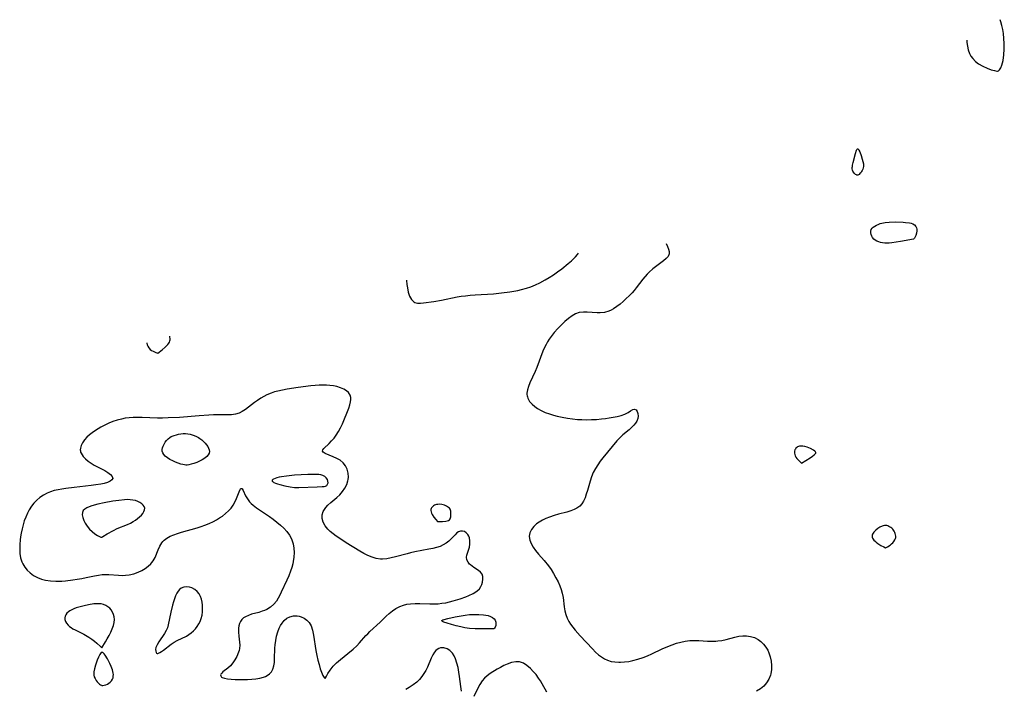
# Model space of a CAD drawing. Header units: inches. Extents: x 1073367 to 1082519, y 1569854 to 1574957.
# Tile 142 of 256: x 1075299 to 1075651, y 1574439 to 1574678. Entities that reach past the tile are written whole.
import ezdxf

# ---------------------------------------------------------------- set-up
doc = ezdxf.new("R2010")
doc.units = ezdxf.units.IN
doc.header["$MEASUREMENT"] = 0
doc.layers.add('CGG_CurvaNivelLidar_v1', color=7, linetype='Continuous', lineweight=30, true_color=0x008008)

msp = doc.modelspace()

# ---------------------------------------------------------------- linework, layer by layer
at = {"layer": 'CGG_CurvaNivelLidar_v1'}
for points in [[(1075648.5, 1574659.5684, 66), (1075648.7832, 1574659.6124, 66), (1075649.1735, 1574659.9999, 66), (1075649.6122, 1574660.7121, 66), (1075650.0368, 1574661.7173, 66), (1075650.4856, 1574663.3883, 66), (1075650.7764, 1574665.3834, 66), (1075650.8867, 1574667.3377, 66), (1075650.869, 1574669.3844, 66), (1075650.7623, 1574671.196, 66), (1075650.5741, 1574672.9639, 66), (1075650.3422, 1574674.4361, 66), (1075650.0477, 1574675.7939, 66), (1075649.6391, 1574677.1727, 66), (1075649.3883, 1574677.8941, 66)], [(1075637.5014, 1574670.548, 66), (1075637.5496, 1574669.7804, 66), (1075637.686, 1574668.4961, 66), (1075637.9767, 1574667.1497, 66), (1075638.4698, 1574665.802, 66), (1075638.9682, 1574664.8735, 66), (1075639.5931, 1574663.9984, 66), (1075640.6424, 1574662.9241, 66), (1075641.6406, 1574662.1646, 66), (1075643.1707, 1574661.2672, 66), (1075644.7129, 1574660.5649, 66), (1075646.1414, 1574660.0508, 66), (1075647.3319, 1574659.721, 66), (1075648.162, 1574659.5655, 66), (1075648.5, 1574659.5684, 66)], [(1075530.1303, 1574597.9965, 65.5), (1075530.6041, 1574596.9634, 65.5), (1075530.9686, 1574596.0221, 65.5), (1075531.1761, 1574595.1359, 65.5), (1075531.1507, 1574594.3103, 65.5), (1075530.773, 1574593.4493, 65.5), (1075530.0895, 1574592.6407, 65.5), (1075529.187, 1574591.852, 65.5), (1075525.3491, 1574588.9459, 65.5), (1075524.0895, 1574587.8516, 65.5), (1075523.3344, 1574587.0808, 65.5), (1075521.818, 1574585.3024, 65.5), (1075519.4368, 1574582.2115, 65.5), (1075518.7098, 1574581.315, 65.5), (1075517.9462, 1574580.4424, 65.5), (1075516.9298, 1574579.3807, 65.5), (1075515.8724, 1574578.3633, 65.5), (1075514.791, 1574577.3859, 65.5), (1075513.6658, 1574576.4256, 65.5), (1075512.5212, 1574575.5353, 65.5), (1075511.345, 1574574.7486, 65.5), (1075510.4802, 1574574.2724, 65.5), (1075509.5889, 1574573.8833, 65.5), (1075508.143, 1574573.4768, 65.5), (1075506.5667, 1574573.3021, 65.5), (1075505.4481, 1574573.306, 65.5), (1075501.8635, 1574573.5809, 65.5), (1075500.533, 1574573.5952, 65.5), (1075499.049, 1574573.3998, 65.5), (1075497.7419, 1574572.9593, 65.5), (1075496.5577, 1574572.2899, 65.5), (1075495.2604, 1574571.3246, 65.5), (1075493.9796, 1574570.2059, 65.5), (1075492.7047, 1574568.9866, 65.5), (1075491.4174, 1574567.6848, 65.5), (1075490.1641, 1574566.3191, 65.5), (1075488.9856, 1574564.878, 65.5), (1075488.2896, 1574563.9007, 65.5), (1075487.6803, 1574562.9091, 65.5), (1075487.2127, 1574562.0383, 65.5), (1075486.7814, 1574561.1423, 65.5), (1075486.1149, 1574559.5851, 65.5), (1075483.8747, 1574553.7709, 65.5), (1075483.2699, 1574552.3424, 65.5), (1075481.4674, 1574548.2887, 65.5), (1075480.9676, 1574547.0296, 65.5), (1075480.5945, 1574545.8169, 65.5), (1075480.4073, 1574544.6541, 65.5), (1075480.4015, 1574544.1629, 65.5), (1075480.4459, 1574543.719, 65.5), (1075480.5413, 1574543.2859, 65.5), (1075480.7061, 1574542.8166, 65.5), (1075481.3507, 1574541.7077, 65.5), (1075482.2686, 1574540.6808, 65.5), (1075483.1686, 1574539.9109, 65.5), (1075484.1858, 1574539.2003, 65.5), (1075485.5084, 1574538.4488, 65.5), (1075486.9399, 1574537.7858, 65.5), (1075488.4573, 1574537.2107, 65.5), (1075489.8172, 1574536.7873, 65.5), (1075491.2157, 1574536.4202, 65.5), (1075493.0069, 1574536.0262, 65.5), (1075494.8293, 1574535.7012, 65.5), (1075496.6728, 1574535.4477, 65.5), (1075498.468, 1574535.278, 65.5), (1075499.9577, 1574535.1972, 65.5), (1075501.7323, 1574535.1644, 65.5), (1075503.4976, 1574535.1925, 65.5), (1075505.2447, 1574535.2774, 65.5), (1075506.9629, 1574535.4189, 65.5), (1075508.4616, 1574535.5966, 65.5), (1075509.7411, 1574535.7931, 65.5), (1075512.5931, 1574536.3334, 65.5), (1075514.0792, 1574536.7059, 65.5), (1075515.3903, 1574537.1749, 65.5), (1075516.4971, 1574537.7625, 65.5), (1075517.419, 1574538.3518, 65.5), (1075518.1968, 1574538.7938, 65.5), (1075518.8581, 1574538.9279, 65.5), (1075519.3688, 1574538.6718, 65.5), (1075519.7716, 1574538.1121, 65.5), (1075520.0341, 1574537.3359, 65.5), (1075520.1126, 1574536.4175, 65.5), (1075519.9918, 1574535.5555, 65.5), (1075519.6672, 1574534.6809, 65.5), (1075519.2058, 1574533.9386, 65.5), (1075518.6045, 1574533.2142, 65.5), (1075517.9843, 1574532.5841, 65.5), (1075516.9083, 1574531.6107, 65.5), (1075514.6827, 1574529.7305, 65.5), (1075513.641, 1574528.7738, 65.5), (1075512.5249, 1574527.5812, 65.5), (1075507.5378, 1574521.571, 65.5), (1075506.5744, 1574520.3496, 65.5), (1075505.6664, 1574519.0922, 65.5), (1075504.8432, 1574517.7874, 65.5), (1075504.0825, 1574516.3274, 65.5), (1075503.442, 1574514.8208, 65.5), (1075502.9121, 1574513.2888, 65.5), (1075502.0041, 1574509.9573, 65.5), (1075501.5905, 1574508.5589, 65.5), (1075501.1293, 1574507.2433, 65.5), (1075500.6393, 1574506.1287, 65.5), (1075500.0189, 1574505.1402, 65.5), (1075499.226, 1574504.3207, 65.5), (1075498.2644, 1574503.6419, 65.5), (1075497.3042, 1574503.1504, 65.5), (1075496.0928, 1574502.6691, 65.5), (1075494.6663, 1574502.2193, 65.5), (1075491.6494, 1574501.4086, 65.5), (1075490.1227, 1574500.9642, 65.5), (1075488.4607, 1574500.3858, 65.5), (1075487.1749, 1574499.8611, 65.5), (1075485.9481, 1574499.2806, 65.5), (1075484.804, 1574498.6385, 65.5), (1075483.8254, 1574497.9635, 65.5), (1075482.8022, 1574497.0175, 65.5), (1075482.0005, 1574495.9633, 65.5), (1075481.4559, 1574494.831, 65.5), (1075481.2211, 1574493.6458, 65.5), (1075481.217, 1574493.433, 65.5), (1075481.4022, 1574492.2087, 65.5), (1075481.8819, 1574490.9668, 65.5), (1075482.5872, 1574489.7196, 65.5), (1075483.4645, 1574488.4781, 65.5), (1075484.4717, 1574487.2433, 65.5), (1075486.5404, 1574484.8708, 65.5), (1075488.0668, 1574482.9898, 65.5), (1075489.0119, 1574481.6605, 65.5), (1075489.918, 1574480.2302, 65.5), (1075490.7486, 1574478.7651, 65.5), (1075491.503, 1574477.2793, 65.5), (1075492.1058, 1574475.9421, 65.5), (1075492.6194, 1574474.5955, 65.5), (1075493.0154, 1574473.2362, 65.5), (1075493.2936, 1574471.7581, 65.5), (1075493.7013, 1574468.3664, 65.5), (1075493.9287, 1574466.9651, 65.5), (1075494.2537, 1574465.6033, 65.5), (1075494.7252, 1574464.303, 65.5), (1075495.3015, 1574463.2058, 65.5), (1075495.9988, 1574462.1529, 65.5), (1075496.7814, 1574461.1215, 65.5), (1075497.6474, 1574460.0625, 65.5), (1075499.4374, 1574458.0437, 65.5), (1075503.7717, 1574453.3573, 65.5), (1075504.8669, 1574452.267, 65.5), (1075506.002, 1574451.2609, 65.5), (1075507.0122, 1574450.4963, 65.5), (1075508.0687, 1574449.8416, 65.5), (1075509.1795, 1574449.3239, 65.5), (1075510.4518, 1574448.9414, 65.5), (1075511.7815, 1574448.7231, 65.5), (1075513.1535, 1574448.6417, 65.5), (1075513.7579, 1574448.6431, 65.5), (1075515.2406, 1574448.723, 65.5), (1075516.74, 1574448.9049, 65.5), (1075518.2447, 1574449.1891, 65.5), (1075520.0545, 1574449.6702, 65.5), (1075521.8468, 1574450.2843, 65.5), (1075523.4561, 1574450.9407, 65.5), (1075525.0501, 1574451.6588, 65.5), (1075528.6524, 1574453.3563, 65.5), (1075530.6731, 1574454.2406, 65.5), (1075532.2092, 1574454.8445, 65.5), (1075533.7587, 1574455.3763, 65.5), (1075535.3224, 1574455.8145, 65.5), (1075536.9503, 1574456.1452, 65.5), (1075538.5872, 1574456.3409, 65.5), (1075540.1675, 1574456.3989, 65.5), (1075541.7446, 1574456.3627, 65.5), (1075544.8221, 1574456.1822, 65.5), (1075546.3456, 1574456.1289, 65.5), (1075547.8556, 1574456.1624, 65.5), (1075548.5356, 1574456.2195, 65.5), (1075549.9376, 1574456.433, 65.5), (1075551.5175, 1574456.7878, 65.5), (1075554.6487, 1574457.587, 65.5), (1075556.0654, 1574457.8722, 65.5), (1075557.4718, 1574458.0443, 65.5), (1075558.8578, 1574458.0559, 65.5), (1075560.2904, 1574457.8462, 65.5), (1075561.6597, 1574457.4111, 65.5), (1075562.9342, 1574456.7561, 65.5), (1075563.9699, 1574455.9842, 65.5), (1075564.8987, 1574455.0631, 65.5), (1075565.7146, 1574454.0194, 65.5), (1075566.405, 1574452.8729, 65.5), (1075566.7994, 1574452.0286, 65.5), (1075567.2919, 1574450.5705, 65.5), (1075567.6047, 1574449.0541, 65.5), (1075567.7447, 1574447.5141, 65.5), (1075567.7059, 1574445.9835, 65.5), (1075567.4682, 1574444.4958, 65.5), (1075567.3312, 1574443.9889, 65.5), (1075566.7673, 1574442.5759, 65.5), (1075565.9873, 1574441.2789, 65.5), (1075565.0164, 1574440.1276, 65.5), (1075563.8648, 1574439.1611, 65.5), (1075562.3748, 1574438.3316, 65.5)], [(1075437.3634, 1574584.9036, 65.5), (1075437.3672, 1574584.836, 65.5), (1075437.5052, 1574583.4395, 65.5), (1075437.6732, 1574582.2539, 65.5), (1075438.0148, 1574580.6623, 65.5), (1075438.4943, 1574579.245, 65.5), (1075439.1389, 1574578.0706, 65.5), (1075439.9899, 1574577.2284, 65.5), (1075440.3961, 1574577.0089, 65.5), (1075441.3034, 1574576.7685, 65.5), (1075442.3287, 1574576.7271, 65.5), (1075443.4546, 1574576.8171, 65.5), (1075447.1007, 1574577.3392, 65.5), (1075449.8593, 1574577.8354, 65.5), (1075455.4947, 1574578.9528, 65.5), (1075456.939, 1574579.1907, 65.5), (1075458.3902, 1574579.3865, 65.5), (1075460.1548, 1574579.558, 65.5), (1075461.9233, 1574579.6842, 65.5), (1075468.3954, 1574580.0735, 65.5), (1075471.3041, 1574580.402, 65.5), (1075474.2512, 1574580.7926, 65.5), (1075475.7197, 1574581.0299, 65.5), (1075477.0996, 1574581.2999, 65.5), (1075478.4686, 1574581.6166, 65.5), (1075480.2025, 1574582.094, 65.5), (1075481.8237, 1574582.6339, 65.5), (1075483.41, 1574583.2574, 65.5), (1075484.9547, 1574583.9665, 65.5), (1075486.9302, 1574585.0292, 65.5), (1075488.3472, 1574585.8719, 65.5), (1075489.8725, 1574586.8767, 65.5), (1075491.3597, 1574587.9419, 65.5), (1075492.8175, 1574589.0442, 65.5), (1075495.1485, 1574590.9136, 65.5), (1075496.2585, 1574591.89, 65.5), (1075497.0064, 1574592.6022, 65.5), (1075497.7204, 1574593.3397, 65.5), (1075498.3873, 1574594.0994, 65.5), (1075498.7647, 1574594.5866, 65.5)], [(1075348.5, 1574558.9263, 65.5), (1075350.1462, 1574560.1141, 65.5), (1075351.199, 1574561.0214, 65.5), (1075351.6761, 1574561.4978, 65.5), (1075352.1029, 1574561.9781, 65.5), (1075352.4568, 1574562.4456, 65.5), (1075352.715, 1574562.8834, 65.5), (1075352.8769, 1574563.2963, 65.5), (1075352.9654, 1574563.719, 65.5), (1075352.9674, 1574564.1823, 65.5), (1075352.8903, 1574564.6532, 65.5), (1075352.7856, 1574565.0124, 65.5)], [(1075344.5796, 1574562.6258, 65.5), (1075344.592, 1574562.4974, 65.5), (1075344.7346, 1574561.9333, 65.5), (1075344.9988, 1574561.3486, 65.5), (1075345.3745, 1574560.7828, 65.5), (1075345.8506, 1574560.2735, 65.5), (1075346.3367, 1574559.8945, 65.5), (1075346.8501, 1574559.5817, 65.5), (1075347.8065, 1574559.1431, 65.5), (1075348.5, 1574558.9263, 65.5)], [(1075457.0047, 1574438.2717, 65.5), (1075456.7573, 1574439.9415, 65.5), (1075456.3342, 1574443.4814, 65.5), (1075456.0937, 1574445.1267, 65.5), (1075455.7741, 1574446.7684, 65.5), (1075455.3708, 1574448.3429, 65.5), (1075454.8779, 1574449.8084, 65.5), (1075454.3847, 1574450.9133, 65.5), (1075453.7859, 1574451.8695, 65.5), (1075452.885, 1574452.7833, 65.5), (1075451.8482, 1574453.4146, 65.5), (1075450.7458, 1574453.7475, 65.5), (1075450.1024, 1574453.7903, 65.5), (1075449.4728, 1574453.7118, 65.5), (1075448.888, 1574453.5123, 65.5), (1075448.3414, 1574453.1938, 65.5), (1075447.8481, 1574452.7681, 65.5), (1075447.4, 1574452.2471, 65.5), (1075446.7674, 1574451.258, 65.5), (1075446.2126, 1574450.1244, 65.5), (1075444.8495, 1574446.8364, 65.5), (1075444.2793, 1574445.6931, 65.5), (1075443.6206, 1574444.5806, 65.5), (1075442.8514, 1574443.4967, 65.5), (1075441.9865, 1574442.4811, 65.5), (1075441.026, 1574441.5503, 65.5), (1075439.7164, 1574440.5323, 65.5), (1075438.3044, 1574439.6136, 65.5), (1075437.1702, 1574438.9435, 65.5)], [(1075487.4886, 1574437.9069, 65.5), (1075485.773, 1574440.941, 65.5), (1075485.1754, 1574441.9676, 65.5), (1075484.5486, 1574442.9591, 65.5), (1075483.6313, 1574444.2178, 65.5), (1075482.6443, 1574445.3774, 65.5), (1075481.6075, 1574446.4271, 65.5), (1075480.3915, 1574447.4533, 65.5), (1075479.1236, 1574448.2446, 65.5), (1075477.7896, 1574448.7108, 65.5), (1075476.3674, 1574448.7785, 65.5), (1075474.8885, 1574448.5113, 65.5), (1075473.3382, 1574447.9791, 65.5), (1075472.1198, 1574447.4285, 65.5), (1075470.9051, 1574446.7953, 65.5), (1075469.7017, 1574446.1083, 65.5), (1075467.2746, 1574444.5909, 65.5), (1075466.2216, 1574443.8122, 65.5), (1075465.2539, 1574442.959, 65.5), (1075464.4015, 1574442.0212, 65.5), (1075463.5265, 1574440.7285, 65.5), (1075462.8185, 1574439.3648, 65.5), (1075461.467, 1574436.4016, 65.5)]]:
    msp.add_polyline3d(points, dxfattribs=at)
for points in [[(1075598.5, 1574622.4673, 65.5), (1075598.4256, 1574622.4359, 65.5), (1075598.2645, 1574622.448, 65.5), (1075598.0417, 1574622.512, 65.5), (1075597.769, 1574622.6475, 65.5), (1075597.483, 1574622.8541, 65.5), (1075597.2081, 1574623.1268, 65.5), (1075596.9684, 1574623.4589, 65.5), (1075596.7856, 1574623.8383, 65.5), (1075596.6615, 1574624.2524, 65.5), (1075596.5932, 1574624.6843, 65.5), (1075596.5767, 1574625.1165, 65.5), (1075596.6073, 1574625.5311, 65.5), (1075596.6874, 1574625.9967, 65.5), (1075596.8919, 1574626.9336, 65.5), (1075597.7464, 1574630.1654, 65.5), (1075598.1318, 1574631.3156, 65.5), (1075598.2641, 1574631.5978, 65.5), (1075598.3996, 1574631.794, 65.5), (1075598.5395, 1574631.8721, 65.5), (1075598.6793, 1574631.8109, 65.5), (1075598.8232, 1574631.6391, 65.5), (1075598.9702, 1574631.3856, 65.5), (1075599.2702, 1574630.7165, 65.5), (1075599.724, 1574629.5006, 65.5), (1075600.1594, 1574628.1905, 65.5), (1075600.4129, 1574627.3038, 65.5), (1075600.5946, 1574626.4171, 65.5), (1075600.6337, 1574625.9696, 65.5), (1075600.6021, 1574625.5252, 65.5), (1075600.5054, 1574625.0554, 65.5), (1075600.3517, 1574624.5791, 65.5), (1075600.1492, 1574624.1152, 65.5), (1075599.9065, 1574623.6821, 65.5), (1075599.6331, 1574623.2976, 65.5), (1075599.3371, 1574622.9709, 65.5), (1075599.0479, 1574622.7194, 65.5), (1075598.7924, 1574622.55, 65.5), (1075598.5904, 1574622.4626, 65.5)], [(1075618.5, 1574599.5938, 65.5), (1075613.8058, 1574598.7701, 65.5), (1075610.6647, 1574598.2964, 65.5), (1075609.7599, 1574598.2076, 65.5), (1075608.9628, 1574598.1755, 65.5), (1075608.1872, 1574598.1989, 65.5), (1075607.4377, 1574598.2874, 65.5), (1075606.7116, 1574598.4371, 65.5), (1075606.0178, 1574598.6441, 65.5), (1075605.3682, 1574598.909, 65.5), (1075604.7784, 1574599.2369, 65.5), (1075604.2686, 1574599.6375, 65.5), (1075603.8461, 1574600.1329, 65.5), (1075603.5249, 1574600.6881, 65.5), (1075603.3024, 1574601.2756, 65.5), (1075603.1846, 1574601.8705, 65.5), (1075603.1866, 1574602.4493, 65.5), (1075603.3333, 1574602.9879, 65.5), (1075603.6364, 1574603.4569, 65.5), (1075604.0697, 1574603.8737, 65.5), (1075604.6003, 1574604.2462, 65.5), (1075605.2037, 1574604.5792, 65.5), (1075605.8612, 1574604.8744, 65.5), (1075606.5595, 1574605.1302, 65.5), (1075607.7287, 1574605.4453, 65.5), (1075608.334, 1574605.555, 65.5), (1075609.7186, 1574605.6831, 65.5), (1075612.1454, 1574605.7183, 65.5), (1075614.7194, 1574605.6379, 65.5), (1075615.5589, 1574605.5786, 65.5), (1075617.0149, 1574605.399, 65.5), (1075617.6256, 1574605.2754, 65.5), (1075618.204, 1574605.0725, 65.5), (1075618.8341, 1574604.6836, 65.5), (1075619.3154, 1574604.1367, 65.5), (1075619.5404, 1574603.6525, 65.5), (1075619.6618, 1574603.1121, 65.5), (1075619.6814, 1574602.5407, 65.5), (1075619.5478, 1574601.7031, 65.5), (1075619.2855, 1574600.9231, 65.5), (1075619.0317, 1574600.3802, 65.5), (1075618.7877, 1574599.9543, 65.5), (1075618.5969, 1574599.6798, 65.5)], [(1075408.5, 1574443.0428, 65.5), (1075408.7676, 1574443.6193, 65.5), (1075409.2965, 1574444.5762, 65.5), (1075410.1032, 1574445.8332, 65.5), (1075411.2122, 1574447.2364, 65.5), (1075412.3979, 1574448.4327, 65.5), (1075413.7631, 1574449.6147, 65.5), (1075416.424, 1574451.7476, 65.5), (1075418.3295, 1574453.3387, 65.5), (1075419.581, 1574454.4846, 65.5), (1075420.5667, 1574455.4922, 65.5), (1075422.8953, 1574458.14, 65.5), (1075423.5044, 1574458.8008, 65.5), (1075424.3299, 1574459.6159, 65.5), (1075427.931, 1574462.921, 65.5), (1075430.1088, 1574465.024, 65.5), (1075431.2365, 1574466.0659, 65.5), (1075432.3878, 1574467.0246, 65.5), (1075433.6059, 1574467.8485, 65.5), (1075435.0336, 1574468.5407, 65.5), (1075436.2514, 1574468.9733, 65.5), (1075437.518, 1574469.2997, 65.5), (1075438.8244, 1574469.5107, 65.5), (1075440.4631, 1574469.6081, 65.5), (1075442.1354, 1574469.58, 65.5), (1075445.7186, 1574469.4232, 65.5), (1075447.2103, 1574469.4282, 65.5), (1075448.7056, 1574469.5067, 65.5), (1075450.0415, 1574469.6532, 65.5), (1075451.3691, 1574469.8675, 65.5), (1075452.6836, 1574470.1427, 65.5), (1075454.0023, 1574470.4787, 65.5), (1075456.5679, 1574471.27, 65.5), (1075458.5939, 1574471.998, 65.5), (1075459.6395, 1574472.4155, 65.5), (1075461.15, 1574473.123, 65.5), (1075462.4538, 1574473.9295, 65.5), (1075463.4663, 1574474.8742, 65.5), (1075463.9451, 1574475.6073, 65.5), (1075464.2809, 1574476.3943, 65.5), (1075464.5071, 1574477.205, 65.5), (1075464.6673, 1574478.2495, 65.5), (1075464.6398, 1574479.2325, 65.5), (1075464.36, 1574480.099, 65.5), (1075463.8344, 1574480.7643, 65.5), (1075463.1156, 1574481.3383, 65.5), (1075461.4208, 1574482.4377, 65.5), (1075460.7785, 1574482.9103, 65.5), (1075460.1842, 1574483.4208, 65.5), (1075459.9316, 1574483.6687, 65.5), (1075459.3424, 1574484.368, 65.5), (1075458.9005, 1574485.2197, 65.5), (1075458.7435, 1574486.0813, 65.5), (1075458.8656, 1574486.8582, 65.5), (1075459.5162, 1574488.6341, 65.5), (1075459.8456, 1574489.6937, 65.5), (1075460.0493, 1574490.8101, 65.5), (1075460.0497, 1574491.925, 65.5), (1075459.8377, 1574492.9928, 65.5), (1075459.5885, 1574493.6229, 65.5), (1075459.2595, 1574494.1875, 65.5), (1075458.7169, 1574494.8058, 65.5), (1075458.0774, 1574495.2384, 65.5), (1075457.381, 1574495.4472, 65.5), (1075456.6624, 1574495.4371, 65.5), (1075455.9686, 1574495.2058, 65.5), (1075455.3292, 1574494.7558, 65.5), (1075454.7163, 1574494.1412, 65.5), (1075453.3409, 1574492.6077, 65.5), (1075452.502, 1574491.8007, 65.5), (1075451.5429, 1574491.064, 65.5), (1075450.5017, 1574490.4726, 65.5), (1075449.3526, 1574489.9814, 65.5), (1075448.1193, 1574489.574, 65.5), (1075446.7589, 1574489.2201, 65.5), (1075445.3468, 1574488.9165, 65.5), (1075440.3571, 1574487.9799, 65.5), (1075438.8156, 1574487.6545, 65.5), (1075437.5536, 1574487.3496, 65.5), (1075433.4605, 1574486.222, 65.5), (1075431.8784, 1574485.8209, 65.5), (1075430.3191, 1574485.5306, 65.5), (1075428.781, 1574485.4184, 65.5), (1075428.4531, 1574485.425, 65.5), (1075428.0612, 1574485.4496, 65.5), (1075426.5626, 1574485.6956, 65.5), (1075425.0777, 1574486.1407, 65.5), (1075423.6104, 1574486.7402, 65.5), (1075422.1662, 1574487.4598, 65.5), (1075420.7179, 1574488.2871, 65.5), (1075415.7969, 1574491.2697, 65.5), (1075414.5741, 1574492.0683, 65.5), (1075412.2551, 1574493.6654, 65.5), (1075411.1738, 1574494.4523, 65.5), (1075410.1625, 1574495.2716, 65.5), (1075409.3127, 1574496.0844, 65.5), (1075408.342, 1574497.2851, 65.5), (1075407.6395, 1574498.562, 65.5), (1075407.2682, 1574499.8865, 65.5), (1075407.2851, 1574501.1803, 65.5), (1075407.6656, 1574502.4356, 65.5), (1075408.0735, 1574503.1658, 65.5), (1075408.5933, 1574503.8606, 65.5), (1075409.3076, 1574504.6285, 65.5), (1075410.3266, 1574505.5664, 65.5), (1075412.5263, 1574507.4264, 65.5), (1075413.5827, 1574508.4182, 65.5), (1075414.5589, 1574509.5456, 65.5), (1075415.3858, 1574510.7578, 65.5), (1075416.0371, 1574512.0273, 65.5), (1075416.4754, 1574513.3291, 65.5), (1075416.5801, 1574513.8572, 65.5), (1075416.6512, 1574514.7183, 65.5), (1075416.5379, 1574516.1142, 65.5), (1075416.1749, 1574517.4624, 65.5), (1075415.5794, 1574518.7094, 65.5), (1075414.7522, 1574519.7946, 65.5), (1075413.6965, 1574520.6731, 65.5), (1075412.4935, 1574521.3784, 65.5), (1075411.2347, 1574521.96, 65.5), (1075408.3078, 1574523.1665, 65.5), (1075407.6464, 1574523.5539, 65.5), (1075407.3495, 1574523.9686, 65.5), (1075407.4713, 1574524.4043, 65.5), (1075407.9036, 1574524.9129, 65.5), (1075409.7767, 1574526.6773, 65.5), (1075410.63, 1574527.5743, 65.5), (1075411.4856, 1574528.5785, 65.5), (1075412.3035, 1574529.6858, 65.5), (1075413.0928, 1574530.9631, 65.5), (1075413.8082, 1574532.3218, 65.5), (1075414.4605, 1574533.7314, 65.5), (1075416.7149, 1574539.2893, 65.5), (1075417.1163, 1574540.4456, 65.5), (1075417.4028, 1574541.5436, 65.5), (1075417.5108, 1574542.3184, 65.5), (1075417.4904, 1574543.1006, 65.5), (1075417.2637, 1574543.9316, 65.5), (1075416.6037, 1574544.9212, 65.5), (1075415.891, 1574545.5223, 65.5), (1075415.0264, 1574546.0314, 65.5), (1075413.8187, 1574546.5508, 65.5), (1075412.4734, 1574546.9559, 65.5), (1075411.2869, 1574547.1935, 65.5), (1075410.0435, 1574547.3529, 65.5), (1075408.7573, 1574547.4428, 65.5), (1075407.4575, 1574547.4697, 65.5), (1075406.1366, 1574547.4407, 65.5), (1075404.8022, 1574547.359, 65.5), (1075403.2384, 1574547.2045, 65.5), (1075398.7373, 1574546.6299, 65.5), (1075394.7266, 1574546.0412, 65.5), (1075393.0634, 1574545.7514, 65.5), (1075391.4311, 1574545.3974, 65.5), (1075390.2377, 1574545.0714, 65.5), (1075389.0731, 1574544.6831, 65.5), (1075387.5324, 1574544.0365, 65.5), (1075386.4239, 1574543.4641, 65.5), (1075385.3559, 1574542.8308, 65.5), (1075384.2044, 1574542.0681, 65.5), (1075383.0961, 1574541.2684, 65.5), (1075379.8262, 1574538.7585, 65.5), (1075378.7155, 1574538.0407, 65.5), (1075377.5561, 1574537.4827, 65.5), (1075376.2629, 1574537.1176, 65.5), (1075374.9056, 1574536.9455, 65.5), (1075373.4903, 1574536.8964, 65.5), (1075370.2433, 1574536.9039, 65.5), (1075368.4144, 1574536.8677, 65.5), (1075366.7547, 1574536.7899, 65.5), (1075363.3708, 1574536.56, 65.5), (1075356.254, 1574535.9863, 65.5), (1075352.2457, 1574535.7834, 65.5), (1075350.2384, 1574535.74, 65.5), (1075348.4014, 1574535.7413, 65.5), (1075342.9676, 1574535.9422, 65.5), (1075341.1591, 1574535.9743, 65.5), (1075339.7288, 1574535.9446, 65.5), (1075338.3079, 1574535.8474, 65.5), (1075336.9097, 1574535.6688, 65.5), (1075335.5298, 1574535.4024, 65.5), (1075333.9866, 1574534.9897, 65.5), (1075332.4757, 1574534.4763, 65.5), (1075331.0002, 1574533.8782, 65.5), (1075329.5667, 1574533.2062, 65.5), (1075328.2227, 1574532.4954, 65.5), (1075327.2195, 1574531.9121, 65.5), (1075326.2508, 1574531.2991, 65.5), (1075325.1574, 1574530.5384, 65.5), (1075324.1387, 1574529.7396, 65.5), (1075323.2163, 1574528.8995, 65.5), (1075322.3616, 1574527.9524, 65.5), (1075321.6675, 1574526.9716, 65.5), (1075321.1624, 1574525.9747, 65.5), (1075320.8849, 1574524.9786, 65.5), (1075320.8473, 1574524.4133, 65.5), (1075320.8829, 1574524.0102, 65.5), (1075320.9786, 1574523.6017, 65.5), (1075321.1206, 1574523.2275, 65.5), (1075321.4751, 1574522.5927, 65.5), (1075321.9455, 1574521.9791, 65.5), (1075322.7417, 1574521.1718, 65.5), (1075323.6755, 1574520.4071, 65.5), (1075324.7117, 1574519.6918, 65.5), (1075325.8663, 1574519.0039, 65.5), (1075329.5743, 1574517.0781, 65.5), (1075330.7534, 1574516.3857, 65.5), (1075331.6929, 1574515.6491, 65.5), (1075332.2904, 1574514.9102, 65.5), (1075332.4422, 1574514.2199, 65.5), (1075332.1344, 1574513.6849, 65.5), (1075331.4731, 1574513.2184, 65.5), (1075330.5378, 1574512.8119, 65.5), (1075329.3917, 1574512.4607, 65.5), (1075328.2092, 1574512.1875, 65.5), (1075326.4574, 1574511.885, 65.5), (1075324.7008, 1574511.6557, 65.5), (1075318.6901, 1574511.0171, 65.5), (1075315.6525, 1574510.6359, 65.5), (1075314.2686, 1574510.4271, 65.5), (1075312.9061, 1574510.177, 65.5), (1075311.5738, 1574509.8632, 65.5), (1075310.2526, 1574509.4534, 65.5), (1075308.9847, 1574508.9411, 65.5), (1075307.6609, 1574508.2455, 65.5), (1075306.4263, 1574507.4185, 65.5), (1075305.2933, 1574506.4637, 65.5), (1075304.3001, 1574505.4138, 65.5), (1075303.4116, 1574504.261, 65.5), (1075302.6248, 1574503.021, 65.5), (1075301.9646, 1574501.7616, 65.5), (1075301.3866, 1574500.4476, 65.5), (1075300.8701, 1574499.0591, 65.5), (1075300.4228, 1574497.6382, 65.5), (1075300.0417, 1574496.1947, 65.5), (1075299.7284, 1574494.7372, 65.5), (1075299.5094, 1574493.4197, 65.5), (1075299.3726, 1574492.2895, 65.5), (1075299.2458, 1574490.6288, 65.5), (1075299.2168, 1574488.9933, 65.5), (1075299.3066, 1574487.4005, 65.5), (1075299.5462, 1574485.8717, 65.5), (1075299.9776, 1574484.4326, 65.5), (1075300.2914, 1574483.7363, 65.5), (1075301.0303, 1574482.54, 65.5), (1075301.9449, 1574481.4537, 65.5), (1075303.0048, 1574480.4811, 65.5), (1075304.1894, 1574479.6335, 65.5), (1075305.529, 1574478.9032, 65.5), (1075306.9623, 1574478.3255, 65.5), (1075308.4703, 1574477.9088, 65.5), (1075310.2425, 1574477.639, 65.5), (1075312.067, 1574477.5397, 65.5), (1075314.2516, 1574477.5837, 65.5), (1075315.5635, 1574477.6759, 65.5), (1075318.1878, 1574477.9721, 65.5), (1075319.7943, 1574478.213, 65.5), (1075321.383, 1574478.4936, 65.5), (1075322.9455, 1574478.814, 65.5), (1075325.9821, 1574479.4979, 65.5), (1075327.3056, 1574479.7365, 65.5), (1075328.6265, 1574479.8894, 65.5), (1075329.8134, 1574479.9336, 65.5), (1075330.999, 1574479.9066, 65.5), (1075334.4734, 1574479.6712, 65.5), (1075335.7714, 1574479.6296, 65.5), (1075337.0545, 1574479.6647, 65.5), (1075338.3136, 1574479.8072, 65.5), (1075339.9405, 1574480.1974, 65.5), (1075341.5034, 1574480.7719, 65.5), (1075342.7824, 1574481.3725, 65.5), (1075343.9861, 1574482.0643, 65.5), (1075345.0877, 1574482.8495, 65.5), (1075346.0542, 1574483.7363, 65.5), (1075346.4493, 1574484.1899, 65.5), (1075346.9167, 1574484.8468, 65.5), (1075347.5529, 1574486.0415, 65.5), (1075348.6384, 1574488.7296, 65.5), (1075349.2271, 1574490.0394, 65.5), (1075349.9658, 1574491.2414, 65.5), (1075350.3304, 1574491.6835, 65.5), (1075350.8129, 1574492.1608, 65.5), (1075351.8265, 1574492.9199, 65.5), (1075352.982, 1574493.5628, 65.5), (1075354.2474, 1574494.1159, 65.5), (1075355.5965, 1574494.6015, 65.5), (1075357.0071, 1574495.0382, 65.5), (1075362.589, 1574496.5826, 65.5), (1075363.9902, 1574497.0064, 65.5), (1075365.3706, 1574497.485, 65.5), (1075366.9059, 1574498.1214, 65.5), (1075368.3955, 1574498.8409, 65.5), (1075369.5221, 1574499.4487, 65.5), (1075370.6093, 1574500.0993, 65.5), (1075371.6455, 1574500.7981, 65.5), (1075372.7656, 1574501.6727, 65.5), (1075373.7872, 1574502.6118, 65.5), (1075374.6933, 1574503.6082, 65.5), (1075375.4607, 1574504.6563, 65.5), (1075376.0448, 1574505.6847, 65.5), (1075376.6681, 1574507.0697, 65.5), (1075377.576, 1574509.4835, 65.5), (1075377.9495, 1574510.2869, 65.5), (1075378.0792, 1574510.4702, 65.5), (1075378.2365, 1574510.6033, 65.5), (1075378.4033, 1574510.6356, 65.5), (1075378.5599, 1574510.5702, 65.5), (1075378.666, 1574510.4771, 65.5), (1075379.0335, 1574509.916, 65.5), (1075379.9255, 1574508.0528, 65.5), (1075380.5392, 1574506.9537, 65.5), (1075381.3361, 1574505.8602, 65.5), (1075381.9135, 1574505.2471, 65.5), (1075382.5628, 1574504.6579, 65.5), (1075383.8299, 1574503.6701, 65.5), (1075385.2191, 1574502.7139, 65.5), (1075388.3892, 1574500.6518, 65.5), (1075389.7729, 1574499.667, 65.5), (1075391.1155, 1574498.6209, 65.5), (1075392.4013, 1574497.5218, 65.5), (1075393.5742, 1574496.407, 65.5), (1075394.6433, 1574495.2381, 65.5), (1075395.5699, 1574494.0027, 65.5), (1075396.3062, 1574492.6842, 65.5), (1075396.4658, 1574492.3102, 65.5), (1075396.9173, 1574490.8545, 65.5), (1075397.1693, 1574489.3283, 65.5), (1075397.2499, 1574487.7558, 65.5), (1075397.1755, 1574486.1583, 65.5), (1075396.9509, 1574484.5553, 65.5), (1075396.7805, 1574483.7553, 65.5), (1075396.4141, 1574482.4353, 65.5), (1075395.9647, 1574481.1299, 65.5), (1075395.313, 1574479.4988, 65.5), (1075394.6058, 1574477.8911, 65.5), (1075392.6053, 1574473.6053, 65.5), (1075392.0839, 1574472.5031, 65.5), (1075391.5398, 1574471.4512, 65.5), (1075390.9266, 1574470.4683, 65.5), (1075389.9504, 1574469.2999, 65.5), (1075388.8056, 1574468.3004, 65.5), (1075387.5208, 1574467.4909, 65.5), (1075386.7081, 1574467.1117, 65.5), (1075385.866, 1574466.7959, 65.5), (1075384.5801, 1574466.4114, 65.5), (1075382.0317, 1574465.7374, 65.5), (1075380.8983, 1574465.3548, 65.5), (1075379.8651, 1574464.8782, 65.5), (1075379.1448, 1574464.4113, 65.5), (1075378.5358, 1574463.8547, 65.5), (1075378.0424, 1574463.1766, 65.5), (1075377.6973, 1574462.413, 65.5), (1075377.5038, 1574461.6237, 65.5), (1075377.4137, 1574460.786, 65.5), (1075377.4106, 1574459.4026, 65.5), (1075377.512, 1574457.9807, 65.5), (1075377.8205, 1574454.7251, 65.5), (1075377.7755, 1574453.4923, 65.5), (1075377.6356, 1574452.8526, 65.5), (1075377.4231, 1574452.2111, 65.5), (1075376.7295, 1574450.6415, 65.5), (1075376.0808, 1574449.47, 65.5), (1075375.3314, 1574448.3567, 65.5), (1075374.4859, 1574447.3596, 65.5), (1075373.5534, 1574446.5149, 65.5), (1075371.8126, 1574445.15, 65.5), (1075371.4037, 1574444.7581, 65.5), (1075371.1167, 1574444.3813, 65.5), (1075370.9932, 1574444.075, 65.5), (1075371.005, 1574443.7744, 65.5), (1075371.1438, 1574443.5293, 65.5), (1075371.3467, 1574443.3513, 65.5), (1075371.5847, 1574443.2135, 65.5), (1075372.4148, 1574442.9233, 65.5), (1075373.4965, 1574442.7093, 65.5), (1075374.7646, 1574442.5577, 65.5), (1075376.1658, 1574442.4598, 65.5), (1075378.4294, 1574442.4061, 65.5), (1075380.6083, 1574442.4481, 65.5), (1075382.1143, 1574442.5378, 65.5), (1075383.5862, 1574442.6938, 65.5), (1075384.9947, 1574442.9369, 65.5), (1075386.3067, 1574443.2939, 65.5), (1075387.0653, 1574443.5919, 65.5), (1075387.6393, 1574443.8857, 65.5), (1075388.4852, 1574444.4812, 65.5), (1075389.1626, 1574445.2169, 65.5), (1075389.6801, 1574446.1804, 65.5), (1075390.0051, 1574447.2857, 65.5), (1075390.1861, 1574448.5227, 65.5), (1075390.2683, 1574449.8436, 65.5), (1075390.3893, 1574453.632, 65.5), (1075390.4904, 1574454.8038, 65.5), (1075390.6975, 1574456.3829, 65.5), (1075390.9931, 1574457.9353, 65.5), (1075391.3934, 1574459.4314, 65.5), (1075391.9205, 1574460.8369, 65.5), (1075392.38, 1574461.749, 65.5), (1075392.9121, 1574462.5845, 65.5), (1075393.7261, 1574463.5549, 65.5), (1075394.645, 1574464.3335, 65.5), (1075395.6547, 1574464.878, 65.5), (1075396.9801, 1574465.1793, 65.5), (1075398.3606, 1574465.1476, 65.5), (1075399.0864, 1574465.0202, 65.5), (1075399.7985, 1574464.8168, 65.5), (1075400.8554, 1574464.3402, 65.5), (1075401.8073, 1574463.6771, 65.5), (1075402.6057, 1574462.8288, 65.5), (1075403.31, 1574461.5678, 65.5), (1075403.7811, 1574460.0733, 65.5), (1075404.1204, 1574458.3367, 65.5), (1075405.0408, 1574452.8019, 65.5), (1075405.3781, 1574451.0653, 65.5), (1075405.7493, 1574449.383, 65.5), (1075406.1503, 1574447.8036, 65.5), (1075406.5941, 1574446.3099, 65.5), (1075407.0435, 1574445.0324, 65.5), (1075407.5266, 1574443.9287, 65.5), (1075407.971, 1574443.2211, 65.5), (1075408.228, 1574442.9973, 65.5), (1075408.4328, 1574442.9825, 65.5)], [(1075358.5, 1574518.9709, 65.5), (1075358.0282, 1574519.0267, 65.5), (1075357.4519, 1574519.1479, 65.5), (1075356.7175, 1574519.3383, 65.5), (1075355.8735, 1574519.6051, 65.5), (1075354.8832, 1574519.9882, 65.5), (1075353.8717, 1574520.4562, 65.5), (1075352.8899, 1574520.9894, 65.5), (1075351.989, 1574521.5659, 65.5), (1075351.2214, 1574522.163, 65.5), (1075350.6405, 1574522.7573, 65.5), (1075350.2871, 1574523.3321, 65.5), (1075350.1101, 1574523.9252, 65.5), (1075350.1105, 1574524.521, 65.5), (1075350.2444, 1574525.1373, 65.5), (1075350.4737, 1574525.7654, 65.5), (1075350.809, 1574526.4677, 65.5), (1075351.2135, 1574527.1537, 65.5), (1075351.6827, 1574527.8007, 65.5), (1075352.2194, 1574528.3834, 65.5), (1075352.8332, 1574528.8713, 65.5), (1075353.3189, 1574529.1446, 65.5), (1075354.3902, 1574529.5653, 65.5), (1075355.1716, 1574529.7999, 65.5), (1075355.9789, 1574529.9974, 65.5), (1075356.8029, 1574530.1482, 65.5), (1075357.6364, 1574530.2375, 65.5), (1075358.4734, 1574530.2453, 65.5), (1075359.264, 1574530.1612, 65.5), (1075360.0493, 1574530.0001, 65.5), (1075360.8254, 1574529.7764, 65.5), (1075361.5875, 1574529.4999, 65.5), (1075362.3298, 1574529.1759, 65.5), (1075363.044, 1574528.8057, 65.5), (1075363.5894, 1574528.4721, 65.5), (1075364.2695, 1574527.963, 65.5), (1075364.894, 1574527.3964, 65.5), (1075365.4632, 1574526.7906, 65.5), (1075365.9715, 1574526.161, 65.5), (1075366.3766, 1574525.5673, 65.5), (1075366.699, 1574524.9715, 65.5), (1075366.911, 1574524.3805, 65.5), (1075366.9749, 1574523.8013, 65.5), (1075366.8488, 1574523.2148, 65.5), (1075366.5508, 1574522.6463, 65.5), (1075366.0339, 1574522.0611, 65.5), (1075365.3106, 1574521.4658, 65.5), (1075364.4347, 1574520.8879, 65.5), (1075363.4593, 1574520.3542, 65.5), (1075362.4363, 1574519.8907, 65.5), (1075361.4172, 1574519.52, 65.5), (1075360.4934, 1574519.2629, 65.5), (1075359.6799, 1574519.0922, 65.5), (1075359.0353, 1574518.9943, 65.5)], [(1075578.5, 1574519.623, 66), (1075581.5933, 1574521.5837, 66), (1075582.3818, 1574522.1295, 66), (1075582.9674, 1574522.5976, 66), (1075583.3954, 1574523.058, 66), (1075583.5138, 1574523.2829, 66), (1075583.5403, 1574523.5025, 66), (1075583.4531, 1574523.722, 66), (1075583.272, 1574523.9356, 66), (1075582.725, 1574524.3486, 66), (1075581.659, 1574524.9298, 66), (1075580.463, 1574525.4157, 66), (1075579.6801, 1574525.6218, 66), (1075578.8913, 1574525.7369, 66), (1075578.1066, 1574525.7318, 66), (1075577.7244, 1574525.6744, 66), (1075577.361, 1574525.58, 66), (1075577.0248, 1574525.4447, 66), (1075576.7267, 1574525.261, 66), (1075576.4637, 1574525.0067, 66), (1075576.2517, 1574524.7026, 66), (1075576.0878, 1574524.3622, 66), (1075575.9739, 1574523.9961, 66), (1075575.9174, 1574523.6125, 66), (1075575.9265, 1574523.214, 66), (1075576.0146, 1574522.7834, 66), (1075576.1959, 1574522.306, 66), (1075576.456, 1574521.8105, 66), (1075576.7799, 1574521.3248, 66), (1075577.4443, 1574520.5564, 66), (1075578.0658, 1574519.9744, 66)], [(1075408.5, 1574511.4684, 66), (1075408.6876, 1574511.52, 66), (1075408.9203, 1574511.7261, 66), (1075409.1757, 1574512.1199, 66), (1075409.3385, 1574512.6388, 66), (1075409.3318, 1574513.245, 66), (1075409.1196, 1574513.8654, 66), (1075408.7183, 1574514.4197, 66), (1075408.1473, 1574514.8899, 66), (1075407.5209, 1574515.2162, 66), (1075406.8178, 1574515.45, 66), (1075406.0709, 1574515.5946, 66), (1075405.1099, 1574515.659, 66), (1075404.1427, 1574515.6556, 66), (1075402.1671, 1574515.5859, 66), (1075397.3318, 1574515.3271, 66), (1075394.5126, 1574515.0483, 66), (1075392.7161, 1574514.7768, 66), (1075391.8799, 1574514.6173, 66), (1075391.11, 1574514.4391, 66), (1075390.4342, 1574514.238, 66), (1075389.8894, 1574514.008, 66), (1075389.5767, 1574513.7925, 66), (1075389.4437, 1574513.6156, 66), (1075389.4021, 1574513.4468, 66), (1075389.4329, 1574513.2827, 66), (1075389.5405, 1574513.1089, 66), (1075389.7212, 1574512.9397, 66), (1075389.9631, 1574512.7801, 66), (1075390.5562, 1574512.5033, 66), (1075391.283, 1574512.2536, 66), (1075392.1035, 1574512.0249, 66), (1075393.9136, 1574511.6139, 66), (1075395.8266, 1574511.2536, 66), (1075397.3943, 1574511.022, 66), (1075398.1776, 1574510.9606, 66), (1075398.9543, 1574510.9532, 66), (1075405.4183, 1574511.1844, 66), (1075407.2867, 1574511.2964, 66), (1075407.9449, 1574511.3672, 66)], [(1075328.5, 1574493.2568, 66), (1075328.8782, 1574493.5189, 66), (1075330.4175, 1574494.4177, 66), (1075332.7442, 1574495.6527, 66), (1075334.0811, 1574496.2906, 66), (1075337.6745, 1574497.8149, 66), (1075338.734, 1574498.2983, 66), (1075339.6956, 1574498.8119, 66), (1075340.5383, 1574499.3449, 66), (1075341.3247, 1574499.9179, 66), (1075342.0439, 1574500.5204, 66), (1075342.6633, 1574501.1257, 66), (1075343.1859, 1574501.7416, 66), (1075343.5868, 1574502.3597, 66), (1075343.8337, 1574502.9715, 66), (1075343.8846, 1574503.5684, 66), (1075343.7052, 1574504.145, 66), (1075343.3296, 1574504.6889, 66), (1075342.8004, 1574505.19, 66), (1075342.1488, 1574505.6354, 66), (1075341.3971, 1574506.0087, 66), (1075340.5465, 1574506.2989, 66), (1075339.6307, 1574506.5002, 66), (1075338.6679, 1574506.6143, 66), (1075337.6983, 1574506.6427, 66), (1075336.7063, 1574506.6057, 66), (1075334.6476, 1574506.3935, 66), (1075332.5294, 1574506.0656, 66), (1075329.4346, 1574505.4868, 66), (1075327.1489, 1574505.0048, 66), (1075325.0214, 1574504.4487, 66), (1075324.0524, 1574504.1181, 66), (1075323.1834, 1574503.734, 66), (1075322.4552, 1574503.2753, 66), (1075321.9236, 1574502.713, 66), (1075321.6359, 1574502.0172, 66), (1075321.5621, 1574501.2092, 66), (1075321.7354, 1574500.2343, 66), (1075322.0945, 1574499.244, 66), (1075322.627, 1574498.2037, 66), (1075323.3173, 1574497.1714, 66), (1075324.18, 1574496.155, 66), (1075325.1228, 1574495.2418, 66), (1075326.0748, 1574494.4645, 66), (1075326.9654, 1574493.8543, 66), (1075327.7222, 1574493.4386, 66), (1075328.2435, 1574493.239, 66), (1075328.4912, 1574493.227, 66)], [(1075448.5, 1574498.8149, 65.5), (1075450.2501, 1574498.8386, 65.5), (1075451.4017, 1574498.9584, 65.5), (1075451.93, 1574499.0745, 65.5), (1075452.3769, 1574499.2408, 65.5), (1075452.7047, 1574499.4666, 65.5), (1075452.9092, 1574499.7579, 65.5), (1075453.054, 1574500.1036, 65.5), (1075453.1561, 1574500.4861, 65.5), (1075453.2646, 1574501.3097, 65.5), (1075453.2588, 1574502.148, 65.5), (1075453.2041, 1574502.5518, 65.5), (1075453.1029, 1574502.9336, 65.5), (1075452.9407, 1574503.2824, 65.5), (1075452.7047, 1574503.5902, 65.5), (1075452.4094, 1574503.862, 65.5), (1075451.7012, 1574504.3231, 65.5), (1075450.8996, 1574504.6878, 65.5), (1075450.0458, 1574504.9327, 65.5), (1075449.2835, 1574505.0084, 65.5), (1075448.5238, 1574504.9593, 65.5), (1075448.1325, 1574504.8804, 65.5), (1075447.3956, 1574504.6184, 65.5), (1075447.0649, 1574504.438, 65.5), (1075446.7645, 1574504.2281, 65.5), (1075446.5017, 1574503.9922, 65.5), (1075446.2874, 1574503.7314, 65.5), (1075446.1369, 1574503.4448, 65.5), (1075446.0611, 1574503.1039, 65.5), (1075446.0635, 1574502.7389, 65.5), (1075446.1461, 1574502.3323, 65.5), (1075446.3212, 1574501.8645, 65.5), (1075446.5737, 1574501.3638, 65.5), (1075447.1825, 1574500.4292, 65.5), (1075447.8234, 1574499.6057, 65.5)], [(1075608.5, 1574489.4552, 66), (1075609.1765, 1574489.8032, 66), (1075610.105, 1574490.4149, 66), (1075610.5934, 1574490.8177, 66), (1075611.0452, 1574491.2735, 66), (1075611.4393, 1574491.7642, 66), (1075611.7561, 1574492.2644, 66), (1075611.9767, 1574492.7475, 66), (1075612.0887, 1574493.1937, 66), (1075612.1229, 1574493.6343, 66), (1075612.0766, 1574494.0809, 66), (1075611.9626, 1574494.5231, 66), (1075611.7949, 1574494.9559, 66), (1075611.5822, 1574495.3734, 66), (1075611.3277, 1574495.7685, 66), (1075611.0307, 1574496.1314, 66), (1075610.7243, 1574496.4239, 66), (1075610.3891, 1574496.6836, 66), (1075609.66, 1574497.1042, 66), (1075609.276, 1574497.258, 66), (1075608.8835, 1574497.3646, 66), (1075608.4848, 1574497.4124, 66), (1075608.0738, 1574497.3909, 66), (1075607.6611, 1574497.3094, 66), (1075607.2493, 1574497.1809, 66), (1075606.4399, 1574496.8169, 66), (1075605.6749, 1574496.3369, 66), (1075604.9548, 1574495.7214, 66), (1075604.3369, 1574495.0386, 66), (1075604.0788, 1574494.6846, 66), (1075603.8685, 1574494.327, 66), (1075603.7225, 1574493.9683, 66), (1075603.6637, 1574493.6111, 66), (1075603.7119, 1574493.2578, 66), (1075603.8508, 1574492.9084, 66), (1075604.0591, 1574492.5634, 66), (1075604.3328, 1574492.2155, 66), (1075604.7071, 1574491.8376, 66), (1075605.1634, 1574491.4435, 66), (1075605.6764, 1574491.0518, 66), (1075606.789, 1574490.3341, 66), (1075607.8058, 1574489.7888, 66)], [(1075348.5, 1574451.7907, 65.5), (1075348.6049, 1574451.7797, 65.5), (1075348.8391, 1574451.8568, 65.5), (1075349.3069, 1574452.0889, 65.5), (1075349.9198, 1574452.4624, 65.5), (1075350.6363, 1574452.9636, 65.5), (1075353.3373, 1574455.0995, 65.5), (1075354.3675, 1574455.8085, 65.5), (1075355.473, 1574456.4292, 65.5), (1075358.7407, 1574457.9671, 65.5), (1075359.6413, 1574458.5008, 65.5), (1075360.4859, 1574459.1172, 65.5), (1075361.2823, 1574459.8171, 65.5), (1075362.0167, 1574460.5941, 65.5), (1075362.6511, 1574461.4105, 65.5), (1075363.2076, 1574462.2849, 65.5), (1075363.6771, 1574463.2091, 65.5), (1075364.0457, 1574464.1774, 65.5), (1075364.3401, 1574465.3793, 65.5), (1075364.5023, 1574466.6144, 65.5), (1075364.5584, 1574467.8602, 65.5), (1075364.5265, 1574468.9895, 65.5), (1075364.4014, 1574470.0929, 65.5), (1075364.1687, 1574471.1339, 65.5), (1075363.8193, 1574472.1107, 65.5), (1075363.3427, 1574472.9976, 65.5), (1075362.6031, 1574473.9008, 65.5), (1075361.7172, 1574474.6293, 65.5), (1075360.7314, 1574475.1636, 65.5), (1075359.827, 1574475.4465, 65.5), (1075358.9113, 1574475.5494, 65.5), (1075357.8737, 1574475.4236, 65.5), (1075356.9284, 1574475.0176, 65.5), (1075356.3533, 1574474.5598, 65.5), (1075355.8449, 1574473.9789, 65.5), (1075355.3947, 1574473.2986, 65.5), (1075354.9033, 1574472.3402, 65.5), (1075354.476, 1574471.29, 65.5), (1075354.1003, 1574470.1736, 65.5), (1075353.7669, 1574469.0114, 65.5), (1075353.1714, 1574466.4824, 65.5), (1075352.2585, 1574461.952, 65.5), (1075351.971, 1574460.9546, 65.5), (1075351.5604, 1574459.9548, 65.5), (1075350.9738, 1574458.9217, 65.5), (1075348.8973, 1574455.9437, 65.5), (1075348.2928, 1574454.8935, 65.5), (1075347.898, 1574453.9063, 65.5), (1075347.7594, 1574453.1699, 65.5), (1075347.7855, 1574452.5548, 65.5), (1075347.9187, 1574452.1553, 65.5), (1075348.1183, 1574451.8942, 65.5), (1075348.3051, 1574451.7918, 65.5)], [(1075328.5, 1574453.7429, 65.5), (1075329.8825, 1574455.9094, 65.5), (1075330.5109, 1574456.966, 65.5), (1075331.1562, 1574458.134, 65.5), (1075331.7702, 1574459.3674, 65.5), (1075332.2891, 1574460.5773, 65.5), (1075332.6988, 1574461.757, 65.5), (1075332.9651, 1574462.8574, 65.5), (1075333.0549, 1574463.8281, 65.5), (1075332.9725, 1574464.7775, 65.5), (1075332.7525, 1574465.688, 65.5), (1075332.4029, 1574466.5396, 65.5), (1075331.9191, 1574467.307, 65.5), (1075331.3547, 1574467.9137, 65.5), (1075330.6949, 1574468.4306, 65.5), (1075329.9616, 1574468.8576, 65.5), (1075329.1704, 1574469.1875, 65.5), (1075328.3316, 1574469.4058, 65.5), (1075327.4679, 1574469.5002, 65.5), (1075326.5752, 1574469.4977, 65.5), (1075325.6623, 1574469.4233, 65.5), (1075323.8032, 1574469.1306, 65.5), (1075322.2232, 1574468.7982, 65.5), (1075320.3184, 1574468.3196, 65.5), (1075319.4016, 1574468.0345, 65.5), (1075318.5267, 1574467.7033, 65.5), (1075317.8254, 1574467.3738, 65.5), (1075317.1788, 1574467, 65.5), (1075316.6015, 1574466.5808, 65.5), (1075316.1121, 1574466.1126, 65.5), (1075315.7306, 1574465.5942, 65.5), (1075315.464, 1574465.0399, 65.5), (1075315.322, 1574464.4671, 65.5), (1075315.3213, 1574463.8926, 65.5), (1075315.5365, 1574463.1934, 65.5), (1075315.9514, 1574462.5225, 65.5), (1075316.5213, 1574461.8867, 65.5), (1075317.0395, 1574461.43, 65.5), (1075317.6161, 1574460.9997, 65.5), (1075318.2411, 1574460.5974, 65.5), (1075319.0709, 1574460.138, 65.5), (1075322.1081, 1574458.615, 65.5), (1075323.8955, 1574457.5868, 65.5), (1075324.9691, 1574456.8607, 65.5), (1075325.9546, 1574456.1148, 65.5), (1075326.823, 1574455.3973, 65.5), (1075328.0882, 1574454.2359, 65.5), (1075328.42, 1574453.8838, 65.5)], [(1075468.5, 1574460.4922, 65), (1075468.362, 1574460.5291, 65), (1075467.9315, 1574460.5608, 65), (1075467.258, 1574460.5821, 65), (1075461.9483, 1574460.5833, 65), (1075459.9236, 1574460.7074, 65), (1075458.2248, 1574460.9384, 65), (1075456.7542, 1574461.2444, 65), (1075455.1466, 1574461.6319, 65), (1075453.4443, 1574462.072, 65), (1075451.8976, 1574462.5128, 65), (1075450.6658, 1574462.9453, 65), (1075450.2495, 1574463.1553, 65), (1075450.0308, 1574463.359, 65), (1075450.0137, 1574463.4471, 65), (1075450.0408, 1574463.5168, 65), (1075450.3052, 1574463.7156, 65), (1075450.7855, 1574463.9067, 65), (1075452.1667, 1574464.2752, 65), (1075454.7707, 1574464.8125, 65), (1075458.3196, 1574465.447, 65), (1075459.8732, 1574465.6104, 65), (1075461.5154, 1574465.6698, 65), (1075463.2318, 1574465.6283, 65), (1075464.9179, 1574465.5076, 65), (1075465.7397, 1574465.4168, 65), (1075466.5571, 1574465.2532, 65), (1075467.3916, 1574464.9649, 65), (1075468.1325, 1574464.5451, 65), (1075468.6233, 1574464.1067, 65), (1075468.9942, 1574463.5931, 65), (1075469.2409, 1574462.979, 65), (1075469.3228, 1574462.3467, 65), (1075469.2443, 1574461.7035, 65), (1075469.0489, 1574461.1501, 65), (1075468.8422, 1574460.7923, 65), (1075468.6462, 1574460.5638, 65)], [(1075328.5, 1574440.3649, 65.5), (1075328.6162, 1574440.3406, 65.5), (1075328.934, 1574440.3532, 65.5), (1075329.3968, 1574440.4198, 65.5), (1075329.9488, 1574440.5609, 65.5), (1075330.5343, 1574440.799, 65.5), (1075331.0666, 1574441.1256, 65.5), (1075331.5548, 1574441.542, 65.5), (1075331.9779, 1574442.0264, 65.5), (1075332.3163, 1574442.5538, 65.5), (1075332.5506, 1574443.0983, 65.5), (1075332.6617, 1574443.6334, 65.5), (1075332.6642, 1574444.2014, 65.5), (1075332.5996, 1574444.78, 65.5), (1075332.331, 1574445.9511, 65.5), (1075331.9275, 1574447.1169, 65.5), (1075331.4301, 1574448.2238, 65.5), (1075330.5859, 1574449.8102, 65.5), (1075329.7101, 1574451.2053, 65.5), (1075329.4216, 1574451.5818, 65.5), (1075329.1382, 1574451.8845, 65.5), (1075328.8622, 1574452.0865, 65.5), (1075328.5967, 1574452.1524, 65.5), (1075328.3297, 1574452.0436, 65.5), (1075328.0744, 1574451.7842, 65.5), (1075327.8281, 1574451.4149, 65.5), (1075327.3541, 1574450.4614, 65.5), (1075326.8994, 1574449.3454, 65.5), (1075326.2652, 1574447.5441, 65.5), (1075325.9122, 1574446.3128, 65.5), (1075325.7015, 1574445.2437, 65.5), (1075325.6691, 1574444.6728, 65.5), (1075325.7197, 1574444.0642, 65.5), (1075325.8632, 1574443.4431, 65.5), (1075326.1306, 1574442.7759, 65.5), (1075326.4886, 1574442.1503, 65.5), (1075326.9058, 1574441.5919, 65.5), (1075327.3496, 1574441.1241, 65.5), (1075327.771, 1574440.7724, 65.5), (1075328.1353, 1574440.5265, 65.5), (1075328.3942, 1574440.3887, 65.5)]]:
    msp.add_polyline3d(points, close=True, dxfattribs=at)

doc.saveas('drawing.dxf')
